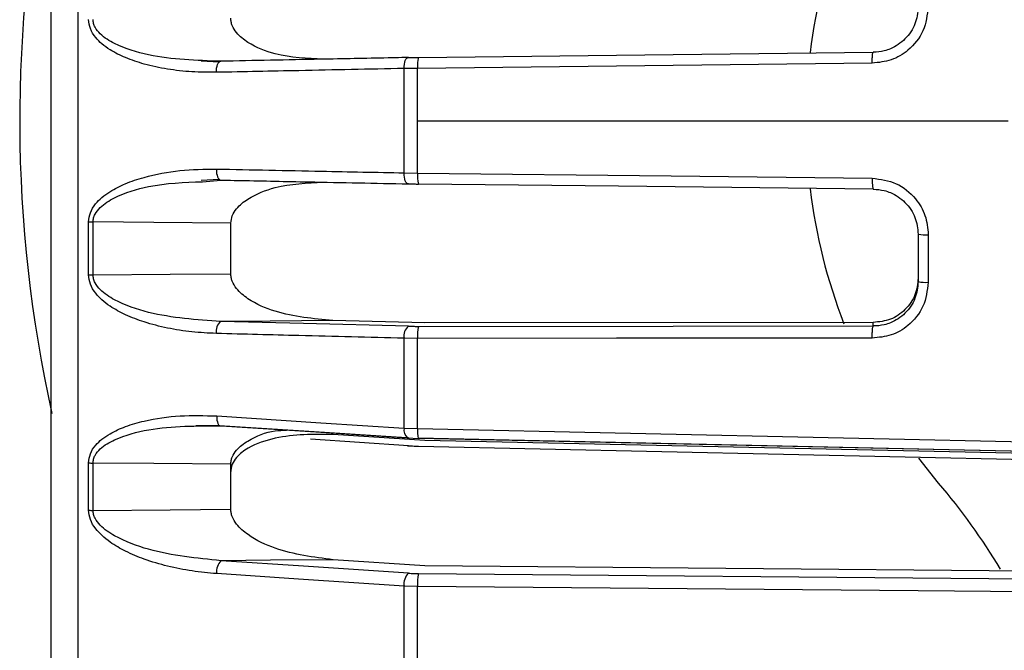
# Model space of a CAD drawing. Header units: millimetres. Extents: x -98 to 190, y -122 to 122.
# Tile 4 of 17: x -88 to -44, y -24 to 5. Entities that reach past the tile are written whole.
import ezdxf

# ---------------------------------------------------------------- set-up
doc = ezdxf.new("R2010")
doc.units = ezdxf.units.MM

msp = doc.modelspace()

# ---------------------------------------------------------------- linework, layer by layer
at = {"color": 7, "linetype": 'Continuous', "lineweight": 25}
for p, q in [((-84.902, -108.524), (-84.902, 108.524)), ((-78.624, 2.612), (-79.422, 2.654)), ((-70.198, 2.815), (-70.192, 2.814)), ((-69.787, 2.332), (-70.388, 2.324)), ((-70.388, -2.324), (-70.388, 2.324)), ((-69.787, -2.332), (-69.787, 2.332)), ((-69.787, 0), (-43.5, 0)), ((-79.423, -2.654), (-78.624, -2.612)), ((-70.388, -2.324), (-69.787, -2.332)), ((-79.365, -2.719), (-78.548, -2.646)), ((-84.433, -6.869), (-84.433, -4.511)), ((-78.1, -6.819), (-78.1, -4.565)), ((-47.05, -5.078), (-47.05, -7.201)), ((-69.458, -9.004), (-73.561, -8.899)), ((-49.5, -8.988), (-69.458, -9.004)), ((-70.388, -13.694), (-70.388, -9.694)), ((-69.787, -9.703), (-70.388, -9.694)), ((-69.787, -13.717), (-69.787, -9.703)), ((-79.665, -13.576), (-78.619, -13.574)), ((-69.458, -14.244), (-73.55, -13.975)), ((-70.388, -13.694), (-69.787, -13.717)), ((-70.192, -14.48), (-74.553, -14.193)), ((-70.241, -14.134), (-69.753, -14.155)), ((-18.5, -15.255), (-69.741, -14.154)), ((-18.5, -15.353), (-69.458, -14.244)), ((-70.241, -14.479), (-70.048, -14.488)), ((-69.868, -14.496), (-69.753, -14.501)), ((-69.741, -14.499), (-18.5, -15.616)), ((-84.433, -17.355), (-84.433, -15.246)), ((-78.1, -17.31), (-78.1, -15.304)), ((-46.591, -16.141), (-47.47, -15.04)), ((-69.458, -19.833), (-73.55, -19.559)), ((-18.5, -20.278), (-69.458, -19.833)), ((-69.741, -20.176), (-18.5, -20.624)), ((-70.388, -25.179), (-70.388, -20.735)), ((-69.787, -20.758), (-70.388, -20.735)), ((-69.787, -25.219), (-69.787, -20.758))]:
    msp.add_line(p, q, dxfattribs=at)
at = {"color": 7, "linetype": 'Continuous', "lineweight": 25, "flags": 128}
for points in [[(-78.744, 2.155), (-78.741, 2.252), (-78.731, 2.346), (-78.713, 2.432), (-78.689, 2.506), (-78.659, 2.567), (-78.625, 2.612), (-78.587, 2.638), (-78.548, 2.646)], [(-70.388, 2.324), (-70.385, 2.421), (-70.375, 2.515), (-70.357, 2.6), (-70.333, 2.675), (-70.303, 2.736), (-70.269, 2.78), (-70.231, 2.807), (-70.198, 2.815)], [(-69.741, 2.822), (-58.406, 2.95), (-49.5, 3.051)], [(-49.548, 2.562), (-60.926, 2.433), (-69.787, 2.332)], [(-78.744, -2.155), (-78.741, -2.252), (-78.731, -2.346), (-78.713, -2.432), (-78.689, -2.506), (-78.659, -2.567), (-78.625, -2.612), (-78.587, -2.638), (-78.548, -2.646)], [(-70.192, -2.814), (-70.231, -2.807), (-70.269, -2.78), (-70.303, -2.736), (-70.333, -2.675), (-70.357, -2.6), (-70.375, -2.515), (-70.385, -2.421), (-70.388, -2.324)], [(-69.787, -2.332), (-58.497, -2.46), (-49.548, -2.562)], [(-49.5, -3.051), (-60.835, -2.923), (-69.741, -2.822)], [(-78.1, -4.565), (-81.534, -4.536), (-84.233, -4.513)], [(-84.233, -6.872), (-80.798, -6.843), (-78.1, -6.819)], [(-73.561, -8.899), (-76.354, -8.924), (-78.548, -8.943)], [(-70.192, -9.157), (-74.872, -9.037), (-78.548, -8.943)], [(-69.741, -9.162), (-58.406, -9.153), (-49.5, -9.146)], [(-49.5, -9.146), (-49.5, -9.058), (-49.5, -8.988)], [(-49.548, -9.685), (-60.926, -9.695), (-69.787, -9.703)], [(-78.73, -13.156), (-74.092, -13.455), (-70.388, -13.694)], [(-78.73, -13.156), (-78.728, -13.252), (-78.717, -13.342), (-78.699, -13.423), (-78.675, -13.492), (-78.645, -13.545), (-78.611, -13.581), (-78.574, -13.599), (-78.534, -13.598)], [(-78.619, -13.574), (-74.845, -13.818), (-70.277, -14.112)], [(-78.534, -13.598), (-73.863, -13.898), (-70.254, -14.131)], [(-69.787, -13.717), (-41.345, -14.33), (-18.5, -14.821)], [(-70.192, -14.135), (-70.231, -14.136), (-70.241, -14.134)], [(-69.762, -14.134), (-44.771, -14.671), (-18.5, -15.236)], [(-69.741, -14.154), (-69.751, -14.157), (-69.753, -14.155)], [(-70.241, -14.479), (-70.231, -14.482), (-70.192, -14.48)], [(-69.753, -14.5), (-69.751, -14.502), (-69.741, -14.499)], [(-78.1, -15.304), (-81.534, -15.274), (-84.233, -15.252)], [(-84.233, -17.362), (-80.798, -17.333), (-78.1, -17.31)], [(-73.55, -19.559), (-76.341, -19.583), (-78.534, -19.602)], [(-70.192, -20.16), (-74.864, -19.847), (-78.534, -19.602)], [(-70.388, -20.735), (-75.093, -20.421), (-78.73, -20.178)], [(-18.5, -21.205), (-47.499, -20.952), (-69.787, -20.758)]]:
    msp.add_lwpolyline(points, dxfattribs=at)
at = {"color": 7, "linetype": 'Continuous', "lineweight": 25}
for centre, radius, start, end in [((-27.5, 0), 60, 167.88144, 192.56135), ((-27.5, 0), 25, 158.7731, 173.0081), ((-68.609, 2.469), 1.186, 162.7001, 186.644), ((-68.609, -2.469), 1.186, 173.356, 197.2999), ((-27.5, 0), 25, 186.987, 201.2169), ((-84.236, 6.647), 11.159, 268.9883, 270.0173), ((-47.155, -2.559), 2.522, 262.1356, 272.3843), ((-84.236, 0.458), 7.33, 268.4595, 270.0263), ((-47.155, -5.412), 1.792, 258.8885, 273.3468), ((-78.192, -9.377), 0.562, 129.3333, 190.5882), ((-69.837, -9.591), 0.561, 129.3226, 190.5721), ((-68.124, -9.571), 1.668, 165.8138, 184.5245), ((-69.889, -13.771), 0.505, 171.181, 225.912), ((-68.236, -13.817), 1.555, 176.3236, 192.546), ((-84.236, -11.945), 3.307, 266.5826, 270.0573), ((-69.5, -35.511), 30, 31.1769, 40.2142), ((-84.236, -14.456), 2.906, 266.1105, 270.0648), ((-78.061, -20.084), 0.676, 134.4444, 187.9387), ((-69.72, -20.642), 0.675, 134.4364, 187.9212), ((-67.637, -20.634), 2.154, 167.7213, 183.3089)]:
    msp.add_arc(centre, radius, start, end, dxfattribs=at)
for points, knots in [([(-86.1, -106.692), (-86.1, -106.609), (-86.1, -106.439), (-86.1, -105.038), (-86.1, -102.714), (-86.1, -99.336), (-86.1, -94.909), (-86.1, -89.436), (-86.1, -82.965), (-86.1, -75.577), (-86.1, -67.382), (-86.1, -58.517), (-86.1, -49.136), (-86.1, -39.405), (-86.1, -29.486), (-86.1, -19.539), (-86.1, -9.707), (-86.1, 0), (-86.1, 9.707), (-86.1, 19.539), (-86.1, 29.486), (-86.1, 39.405), (-86.1, 49.136), (-86.1, 58.517), (-86.1, 67.382), (-86.1, 75.577), (-86.1, 82.965), (-86.1, 89.436), (-86.1, 94.909), (-86.1, 99.336), (-86.1, 102.714), (-86.1, 105.038), (-86.1, 106.439), (-86.1, 106.609), (-86.1, 106.692)], [0, 0, 0, 0, 0.028642, 0.058248, 0.088734, 0.119994, 0.151901, 0.184313, 0.217069, 0.25, 0.282931, 0.315687, 0.348099, 0.380006, 0.411266, 0.441752, 0.471358, 0.5, 0.528642, 0.558248, 0.588734, 0.619994, 0.651901, 0.684313, 0.717069, 0.75, 0.782931, 0.815687, 0.848099, 0.880006, 0.911266, 0.941752, 0.971358, 1, 1, 1, 1]), ([(-47.05, 5.078), (-47.097, 4.71), (-47.192, 3.974), (-47.86, 3.147), (-48.683, 2.653), (-49.259, 2.593), (-49.548, 2.562)], [0, 0, 0, 0, 0.27982, 0.55917, 0.779392, 1, 1, 1, 1]), ([(-47.5, 5.057), (-47.527, 4.802), (-47.569, 4.414), (-47.821, 3.947), (-48.155, 3.533), (-48.58, 3.25), (-49.074, 3.085), (-49.336, 3.052), (-49.5, 3.051), (-49.5, 3.051)], [0, 0, 0, 0, 0.241541, 0.368673, 0.499786, 0.749214, 0.842114, 0.999996, 1, 1, 1, 1]), ([(-78.744, 2.155), (-79.108, 2.156), (-79.837, 2.159), (-80.914, 2.281), (-81.905, 2.49), (-82.763, 2.776), (-83.39, 3.088), (-83.831, 3.402), (-84.137, 3.708), (-84.381, 4.071), (-84.416, 4.37), (-84.433, 4.511)], [0, 0, 0, 0, 0.1671353, 0.335379, 0.4975988, 0.6317431, 0.7481811, 0.8152062, 0.8740605, 0.940845, 1, 1, 1, 1]), ([(-78.548, 2.646), (-79.628, 2.68), (-81.24, 2.73), (-83.041, 3.271), (-83.836, 3.751), (-84.123, 4.101), (-84.218, 4.331), (-84.228, 4.453), (-84.233, 4.513)], [0, 0, 0, 0, 0.513105, 0.766286, 0.887855, 0.945307, 0.97294, 1, 1, 1, 1]), ([(-73.986, 2.738), (-74.708, 2.771), (-75.864, 2.824), (-77.168, 3.331), (-77.8, 3.82), (-78.021, 4.17), (-78.091, 4.397), (-78.097, 4.51), (-78.1, 4.565)], [0, 0, 0, 0, 0.452153, 0.725147, 0.862168, 0.935105, 0.967982, 1, 1, 1, 1]), ([(-70.198, 2.815), (-70.295, 2.813), (-70.595, 2.807), (-71.899, 2.78), (-74.587, 2.726), (-77.072, 2.676), (-78.554, 2.646)], [0, 0, 0, 0, 0.034764, 0.108149, 0.468213, 1, 1, 1, 1]), ([(-70.192, 2.814), (-70.111, 2.816), (-69.964, 2.819), (-69.809, 2.821), (-69.741, 2.822)], [0, 0, 0, 0, 0.559638, 1, 1, 1, 1]), ([(-49.548, 2.562), (-49.547, 2.625), (-49.547, 2.722), (-49.542, 2.837), (-49.535, 2.916), (-49.528, 2.979), (-49.516, 3.038), (-49.506, 3.046), (-49.5, 3.051)], [0, 0, 0, 0, 0.23941, 0.368331, 0.5, 0.63167, 0.76059, 1, 1, 1, 1]), ([(-70.388, 2.324), (-71.948, 2.292), (-74.733, 2.235), (-77.519, 2.179), (-78.744, 2.155)], [0, 0, 0, 0, 0.56, 1, 1, 1, 1]), ([(-84.433, -4.511), (-84.416, -4.371), (-84.381, -4.073), (-84.139, -3.71), (-83.834, -3.405), (-83.395, -3.091), (-82.768, -2.777), (-81.73, -2.432), (-80.37, -2.18), (-79.286, -2.163), (-78.744, -2.155)], [0, 0, 0, 0, 0.058965, 0.125513, 0.184152, 0.250986, 0.367428, 0.501746, 0.750784, 1, 1, 1, 1]), ([(-78.744, -2.155), (-77.185, -2.186), (-74.399, -2.242), (-71.614, -2.299), (-70.388, -2.324)], [0, 0, 0, 0, 0.56, 1, 1, 1, 1]), ([(-49.548, -2.562), (-49.18, -2.611), (-48.447, -2.709), (-47.626, -3.383), (-47.137, -4.211), (-47.079, -4.789), (-47.05, -5.078)], [0, 0, 0, 0, 0.280376, 0.559711, 0.779881, 1, 1, 1, 1]), ([(-49.548, -2.562), (-49.547, -2.625), (-49.547, -2.722), (-49.541, -2.837), (-49.535, -2.916), (-49.527, -2.979), (-49.516, -3.038), (-49.506, -3.046), (-49.5, -3.051)], [0, 0, 0, 0, 0.239377, 0.368292, 0.499962, 0.631637, 0.760568, 1, 1, 1, 1]), ([(-84.233, -4.513), (-84.228, -4.452), (-84.218, -4.331), (-84.123, -4.102), (-83.839, -3.753), (-83.045, -3.273), (-81.509, -2.797), (-80.171, -2.749), (-79.365, -2.719)], [0, 0, 0, 0, 0.031202, 0.062747, 0.128476, 0.267754, 0.559011, 1, 1, 1, 1]), ([(-78.554, -2.646), (-78.457, -2.648), (-78.155, -2.654), (-76.849, -2.68), (-74.161, -2.735), (-71.678, -2.785), (-70.198, -2.815)], [0, 0, 0, 0, 0.034814, 0.10828, 0.468529, 1, 1, 1, 1]), ([(-78.1, -4.565), (-78.087, -4.453), (-78.058, -4.215), (-77.797, -3.823), (-77.174, -3.332), (-75.865, -2.824), (-74.708, -2.771), (-73.986, -2.738)], [0, 0, 0, 0, 0.064379, 0.137042, 0.27362, 0.546792, 1, 1, 1, 1]), ([(-70.192, -2.814), (-70.111, -2.816), (-69.964, -2.819), (-69.809, -2.821), (-69.741, -2.822)], [0, 0, 0, 0, 0.55966, 1, 1, 1, 1]), ([(-49.5, -3.051), (-49.335, -3.063), (-49.074, -3.082), (-48.579, -3.252), (-48.155, -3.532), (-47.821, -3.947), (-47.569, -4.414), (-47.527, -4.802), (-47.5, -5.057)], [0, 0, 0, 0, 0.1579146, 0.2507744, 0.5002122, 0.6313331, 0.7584669, 1, 1, 1, 1]), ([(-84.233, -6.872), (-84.233, -6.432), (-84.233, -5.646), (-84.233, -4.859), (-84.233, -4.513)], [0, 0, 0, 0, 0.56, 1, 1, 1, 1]), ([(-47.5, -5.057), (-47.5, -5.452), (-47.5, -6.156), (-47.5, -6.861), (-47.5, -7.17)], [0, 0, 0, 0, 0.56, 1, 1, 1, 1]), ([(-78.744, -9.48), (-79.108, -9.462), (-79.837, -9.426), (-80.914, -9.255), (-81.905, -9.002), (-82.763, -8.678), (-83.39, -8.337), (-83.831, -8.004), (-84.137, -7.685), (-84.381, -7.311), (-84.416, -7.01), (-84.433, -6.869)], [0, 0, 0, 0, 0.1671353, 0.335379, 0.4975988, 0.6317431, 0.7481811, 0.8152062, 0.8740605, 0.940845, 1, 1, 1, 1]), ([(-78.548, -8.943), (-79.628, -8.87), (-81.24, -8.761), (-83.041, -8.155), (-83.836, -7.647), (-84.123, -7.287), (-84.218, -7.054), (-84.228, -6.932), (-84.233, -6.872)], [0, 0, 0, 0, 0.513105, 0.766286, 0.887855, 0.945307, 0.97294, 1, 1, 1, 1]), ([(-73.561, -8.899), (-74.426, -8.824), (-75.727, -8.71), (-77.168, -8.095), (-77.8, -7.577), (-78.021, -7.218), (-78.091, -6.988), (-78.097, -6.875), (-78.1, -6.819)], [0, 0, 0, 0, 0.49732, 0.747807, 0.873531, 0.940456, 0.970622, 1, 1, 1, 1]), ([(-47.5, -7.009), (-47.528, -7.263), (-47.569, -7.652), (-47.822, -8.115), (-48.156, -8.521), (-48.717, -8.906), (-49.239, -8.961), (-49.5, -8.988)], [0, 0, 0, 0, 0.242838, 0.3700599, 0.5008462, 0.7503089, 1, 1, 1, 1]), ([(-47.05, -7.201), (-47.097, -7.569), (-47.192, -8.303), (-47.86, -9.12), (-48.683, -9.604), (-49.259, -9.658), (-49.548, -9.685)], [0, 0, 0, 0, 0.27982, 0.55917, 0.779392, 1, 1, 1, 1]), ([(-47.5, -7.17), (-47.527, -7.425), (-47.569, -7.812), (-47.821, -8.275), (-48.155, -8.684), (-48.58, -8.96), (-49.074, -9.118), (-49.336, -9.147), (-49.5, -9.146), (-49.5, -9.146)], [0, 0, 0, 0, 0.241541, 0.368673, 0.499786, 0.749214, 0.842114, 0.999996, 1, 1, 1, 1]), ([(-70.192, -9.157), (-70.111, -9.159), (-69.964, -9.162), (-69.809, -9.162), (-69.741, -9.162)], [0, 0, 0, 0, 0.559638, 1, 1, 1, 1]), ([(-49.548, -9.685), (-49.547, -9.622), (-49.547, -9.525), (-49.542, -9.403), (-49.535, -9.318), (-49.528, -9.247), (-49.516, -9.175), (-49.506, -9.158), (-49.5, -9.146)], [0, 0, 0, 0, 0.23941, 0.368331, 0.5, 0.63167, 0.76059, 1, 1, 1, 1]), ([(-70.388, -9.694), (-71.948, -9.654), (-74.733, -9.584), (-77.519, -9.512), (-78.744, -9.48)], [0, 0, 0, 0, 0.56, 1, 1, 1, 1]), ([(-84.433, -15.246), (-84.416, -15.107), (-84.381, -14.812), (-84.137, -14.462), (-83.831, -14.172), (-83.39, -13.88), (-82.762, -13.596), (-81.723, -13.3), (-80.361, -13.108), (-79.275, -13.14), (-78.73, -13.156)], [0, 0, 0, 0, 0.0590467, 0.125735, 0.1844623, 0.2514116, 0.367628, 0.5016236, 0.7502705, 1, 1, 1, 1]), ([(-84.233, -15.252), (-84.228, -15.192), (-84.218, -15.072), (-84.123, -14.847), (-83.836, -14.51), (-83.039, -14.061), (-81.233, -13.586), (-79.617, -13.593), (-78.534, -13.598)], [0, 0, 0, 0, 0.027028, 0.054631, 0.112021, 0.233459, 0.486379, 1, 1, 1, 1]), ([(-78.1, -15.304), (-78.097, -15.249), (-78.091, -15.138), (-78.021, -14.916), (-77.8, -14.578), (-77.167, -14.128), (-76.396, -13.813), (-75.795, -13.791), (-75.629, -13.785)], [0, 0, 0, 0, 0.04899, 0.09928, 0.210804, 0.420391, 0.839595, 1, 1, 1, 1]), ([(-73.55, -13.975), (-74.417, -13.971), (-75.721, -13.966), (-77.165, -14.447), (-77.798, -14.905), (-78.02, -15.242), (-78.091, -15.465), (-78.097, -15.576), (-78.1, -15.631)], [0, 0, 0, 0, 0.497301, 0.747796, 0.873525, 0.940465, 0.970628, 1, 1, 1, 1]), ([(-70.192, -14.48), (-70.111, -14.485), (-69.964, -14.494), (-69.809, -14.498), (-69.741, -14.499)], [0, 0, 0, 0, 0.559639, 1, 1, 1, 1]), ([(-84.233, -17.362), (-84.233, -16.968), (-84.233, -16.266), (-84.233, -15.561), (-84.233, -15.252)], [0, 0, 0, 0, 0.56, 1, 1, 1, 1]), ([(-78.73, -20.178), (-79.095, -20.145), (-79.826, -20.079), (-80.907, -19.864), (-81.901, -19.572), (-82.76, -19.215), (-83.388, -18.852), (-83.829, -18.504), (-84.136, -18.175), (-84.38, -17.795), (-84.416, -17.496), (-84.433, -17.355)], [0, 0, 0, 0, 0.1672206, 0.3357284, 0.4983192, 0.6321139, 0.7482769, 0.8152709, 0.874092, 0.9408708, 1, 1, 1, 1]), ([(-78.534, -19.602), (-79.618, -19.494), (-81.234, -19.332), (-83.039, -18.672), (-83.836, -18.143), (-84.123, -17.776), (-84.219, -17.542), (-84.228, -17.422), (-84.233, -17.362)], [0, 0, 0, 0, 0.5138244, 0.7663822, 0.8879015, 0.9454668, 0.9730359, 1, 1, 1, 1]), ([(-73.55, -19.559), (-74.417, -19.448), (-75.721, -19.281), (-77.165, -18.613), (-77.798, -18.074), (-78.02, -17.708), (-78.091, -17.477), (-78.097, -17.365), (-78.1, -17.31)], [0, 0, 0, 0, 0.497301, 0.747796, 0.873525, 0.940465, 0.970628, 1, 1, 1, 1]), ([(-70.192, -20.16), (-70.111, -20.164), (-69.964, -20.173), (-69.809, -20.175), (-69.741, -20.176)], [0, 0, 0, 0, 0.559639, 1, 1, 1, 1])]:
    msp.add_open_spline(points, degree=3, knots=knots, dxfattribs=at)

doc.saveas('drawing.dxf')
